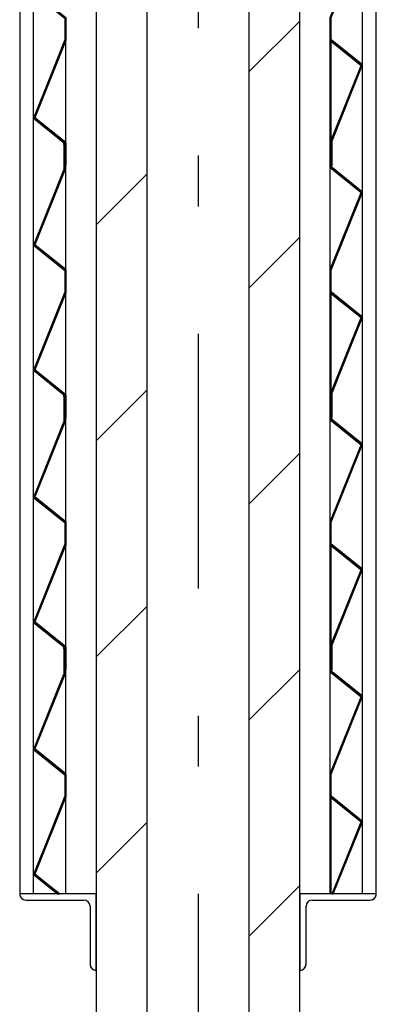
# Model space of a CAD drawing. Extents: x 2 to 87, y -108 to 11.
# Tile 246 of 256: x 32.778 to 33.478, y -28.424 to -26.491. Entities that reach past the tile are written whole.
import ezdxf

# ---------------------------------------------------------------- set-up
doc = ezdxf.new("R2010")
doc.units = 0
doc.header["$MEASUREMENT"] = 0
doc.linetypes.add('DASHDOT', pattern=[1, 0.5, -0.25, 0, -0.25])
for name, color, linetype in [('2', 7, 'CONTINUOUS'), ('25', 7, 'CONTINUOUS'), ('4', 7, 'CONTINUOUS'), ('5', 7, 'CONTINUOUS'), ('6', 7, 'CONTINUOUS')]:
    doc.layers.add(name, color=color, linetype=linetype)

# ---------------------------------------------------------------- blocks, each defined once
blk = doc.blocks.new('*N708')
at = {"layer": '25', "color": 62, "linetype": 'Continuous'}
for p, q in [((32.8641, -18.5262), (32.8661, -18.5262)), ((32.8641, -18.5262), (32.8641, -18.5756)), ((32.8661, -18.5262), (32.8661, -18.5756)), ((32.8638, -18.5764), (32.805, -18.7228)), ((32.8661, -18.5764), (32.8073, -18.7228)), ((32.8641, -18.5756), (32.8638, -18.5764)), ((32.8661, -18.5756), (32.8661, -18.5764)), ((32.805, -18.7228), (32.8046, -18.7238)), ((32.8046, -18.7238), (32.8641, -18.7717)), ((32.8073, -18.7228), (32.8086, -18.7238)), ((32.8086, -18.7238), (32.8681, -18.7717)), ((32.8641, -18.7717), (32.8661, -18.7734)), ((32.8661, -18.7734), (32.8661, -18.8162)), ((32.8681, -18.7717), (32.8681, -18.7734)), ((32.8681, -18.7734), (32.8681, -18.8162)), ((32.8658, -18.817), (32.805, -18.9683)), ((32.8681, -18.817), (32.8073, -18.9683)), ((32.8661, -18.8162), (32.8658, -18.817)), ((32.8681, -18.8162), (32.8681, -18.817)), ((32.805, -18.9683), (32.8046, -18.9694)), ((32.8046, -18.9694), (32.8519, -19.0075)), ((32.8073, -18.9683), (32.8086, -18.9694)), ((32.8086, -18.9694), (32.856, -19.0075)), ((32.8519, -19.0075), (32.856, -19.0075))]:
    blk.add_line(p, q, dxfattribs=at)
for points in [[(32.8641, -18.5262), (32.8641, -18.5262), (32.8661, -18.5262)], [(32.8641, -18.5262), (32.8641, -18.5756), (32.8661, -18.5756)], [(32.8641, -18.5262), (32.8661, -18.5262), (32.8661, -18.5756)], [(32.8638, -18.5764), (32.805, -18.7228), (32.8073, -18.7228)], [(32.8638, -18.5764), (32.8661, -18.5764), (32.8073, -18.7228)], [(32.8641, -18.5756), (32.8638, -18.5764), (32.8661, -18.5764)], [(32.8641, -18.5756), (32.8661, -18.5756), (32.8661, -18.5764)], [(32.805, -18.7228), (32.8046, -18.7238), (32.8086, -18.7238)], [(32.8046, -18.7238), (32.8641, -18.7717), (32.8681, -18.7717)], [(32.8046, -18.7238), (32.8086, -18.7238), (32.8681, -18.7717)], [(32.805, -18.7228), (32.8073, -18.7228), (32.8086, -18.7238)], [(32.8641, -18.7717), (32.8661, -18.7734), (32.8681, -18.7734)], [(32.8641, -18.7717), (32.8681, -18.7717), (32.8681, -18.7734)], [(32.8661, -18.7734), (32.8661, -18.8162), (32.8681, -18.8162)], [(32.8661, -18.7734), (32.8681, -18.7734), (32.8681, -18.8162)], [(32.8658, -18.817), (32.805, -18.9683), (32.8073, -18.9683)], [(32.8658, -18.817), (32.8681, -18.817), (32.8073, -18.9683)], [(32.8661, -18.8162), (32.8658, -18.817), (32.8681, -18.817)], [(32.8661, -18.8162), (32.8681, -18.8162), (32.8681, -18.817)], [(32.805, -18.9683), (32.8046, -18.9694), (32.8086, -18.9694)], [(32.8046, -18.9694), (32.8519, -19.0075), (32.856, -19.0075)], [(32.8046, -18.9694), (32.8086, -18.9694), (32.856, -19.0075)], [(32.805, -18.9683), (32.8073, -18.9683), (32.8086, -18.9694)], [(32.8519, -19.0075), (32.8519, -19.0075), (32.856, -19.0075)]]:
    blk.add_solid(points, dxfattribs=at)
blk = doc.blocks.new('*N709')
at = {"layer": '25', "color": 62, "linetype": 'Continuous'}
for p, q in [((32.8641, -18.0312), (32.8661, -18.0312)), ((32.8641, -18.0312), (32.8641, -18.0807)), ((32.8661, -18.0312), (32.8661, -18.0807)), ((32.8638, -18.0814), (32.805, -18.2278)), ((32.8661, -18.0814), (32.8073, -18.2278)), ((32.8641, -18.0807), (32.8638, -18.0814)), ((32.8661, -18.0807), (32.8661, -18.0814)), ((32.805, -18.2278), (32.8046, -18.2289)), ((32.8073, -18.2278), (32.8086, -18.2289)), ((32.8046, -18.2289), (32.8641, -18.2767)), ((32.8086, -18.2289), (32.8681, -18.2767)), ((32.8641, -18.2767), (32.8661, -18.2784)), ((32.8661, -18.2784), (32.8661, -18.3212)), ((32.8681, -18.2767), (32.8681, -18.2784)), ((32.8681, -18.2784), (32.8681, -18.3212)), ((32.8658, -18.322), (32.805, -18.4733)), ((32.8681, -18.322), (32.8073, -18.4733)), ((32.8661, -18.3212), (32.8658, -18.322)), ((32.8681, -18.3212), (32.8681, -18.322)), ((32.805, -18.4733), (32.8046, -18.4744)), ((32.8046, -18.4744), (32.8641, -18.5223)), ((32.8073, -18.4733), (32.8086, -18.4744)), ((32.8086, -18.4744), (32.8681, -18.5223)), ((32.8641, -18.5223), (32.8661, -18.5239)), ((32.8661, -18.5239), (32.8661, -18.5675)), ((32.8681, -18.5223), (32.8681, -18.5239)), ((32.8681, -18.5239), (32.8681, -18.5675)), ((32.8661, -18.5675), (32.8681, -18.5675))]:
    blk.add_line(p, q, dxfattribs=at)
for points in [[(32.8641, -18.0312), (32.8641, -18.0312), (32.8661, -18.0312)], [(32.8641, -18.0312), (32.8641, -18.0807), (32.8661, -18.0807)], [(32.8641, -18.0312), (32.8661, -18.0312), (32.8661, -18.0807)], [(32.8638, -18.0814), (32.805, -18.2278), (32.8073, -18.2278)], [(32.8638, -18.0814), (32.8661, -18.0814), (32.8073, -18.2278)], [(32.8641, -18.0807), (32.8638, -18.0814), (32.8661, -18.0814)], [(32.8641, -18.0807), (32.8661, -18.0807), (32.8661, -18.0814)], [(32.805, -18.2278), (32.8046, -18.2289), (32.8086, -18.2289)], [(32.805, -18.2278), (32.8073, -18.2278), (32.8086, -18.2289)], [(32.8046, -18.2289), (32.8641, -18.2767), (32.8681, -18.2767)], [(32.8046, -18.2289), (32.8086, -18.2289), (32.8681, -18.2767)], [(32.8641, -18.2767), (32.8661, -18.2784), (32.8681, -18.2784)], [(32.8641, -18.2767), (32.8681, -18.2767), (32.8681, -18.2784)], [(32.8661, -18.2784), (32.8661, -18.3212), (32.8681, -18.3212)], [(32.8661, -18.2784), (32.8681, -18.2784), (32.8681, -18.3212)], [(32.8658, -18.322), (32.805, -18.4733), (32.8073, -18.4733)], [(32.8658, -18.322), (32.8681, -18.322), (32.8073, -18.4733)], [(32.8661, -18.3212), (32.8658, -18.322), (32.8681, -18.322)], [(32.8661, -18.3212), (32.8681, -18.3212), (32.8681, -18.322)], [(32.805, -18.4733), (32.8046, -18.4744), (32.8086, -18.4744)], [(32.8046, -18.4744), (32.8641, -18.5223), (32.8681, -18.5223)], [(32.8046, -18.4744), (32.8086, -18.4744), (32.8681, -18.5223)], [(32.805, -18.4733), (32.8073, -18.4733), (32.8086, -18.4744)], [(32.8641, -18.5223), (32.8661, -18.5239), (32.8681, -18.5239)], [(32.8641, -18.5223), (32.8681, -18.5223), (32.8681, -18.5239)], [(32.8661, -18.5239), (32.8661, -18.5675), (32.8681, -18.5675)], [(32.8661, -18.5239), (32.8681, -18.5239), (32.8681, -18.5675)], [(32.8661, -18.5675), (32.8661, -18.5675), (32.8681, -18.5675)]]:
    blk.add_solid(points, dxfattribs=at)
blk = doc.blocks.new('*N710')
at = {"layer": '25', "color": 62, "linetype": 'Continuous'}
for p, q in [((32.8641, -17.5362), (32.8661, -17.5362)), ((32.8641, -17.5362), (32.8641, -17.5857)), ((32.8661, -17.5362), (32.8661, -17.5857)), ((32.8638, -17.5864), (32.805, -17.7328)), ((32.8661, -17.5864), (32.8073, -17.7328)), ((32.8641, -17.5857), (32.8638, -17.5864)), ((32.8661, -17.5857), (32.8661, -17.5864)), ((32.805, -17.7328), (32.8046, -17.7339)), ((32.8046, -17.7339), (32.8641, -17.7818)), ((32.8073, -17.7328), (32.8086, -17.7339)), ((32.8086, -17.7339), (32.8681, -17.7818)), ((32.8641, -17.7818), (32.8661, -17.7834)), ((32.8661, -17.7834), (32.8661, -17.8263)), ((32.8681, -17.7818), (32.8681, -17.7834)), ((32.8681, -17.7834), (32.8681, -17.8263)), ((32.8658, -17.827), (32.805, -17.9784)), ((32.8681, -17.827), (32.8073, -17.9784)), ((32.8661, -17.8263), (32.8658, -17.827)), ((32.8681, -17.8263), (32.8681, -17.827)), ((32.805, -17.9784), (32.8046, -17.9794)), ((32.8046, -17.9794), (32.8641, -18.0273)), ((32.8073, -17.9784), (32.8086, -17.9794)), ((32.8086, -17.9794), (32.8681, -18.0273)), ((32.8641, -18.0273), (32.8661, -18.0289)), ((32.8661, -18.0289), (32.8661, -18.0726)), ((32.8681, -18.0273), (32.8681, -18.0289)), ((32.8681, -18.0289), (32.8681, -18.0726)), ((32.8661, -18.0726), (32.8681, -18.0726))]:
    blk.add_line(p, q, dxfattribs=at)
for points in [[(32.8641, -17.5362), (32.8641, -17.5362), (32.8661, -17.5362)], [(32.8641, -17.5362), (32.8641, -17.5857), (32.8661, -17.5857)], [(32.8641, -17.5362), (32.8661, -17.5362), (32.8661, -17.5857)], [(32.8638, -17.5864), (32.805, -17.7328), (32.8073, -17.7328)], [(32.8638, -17.5864), (32.8661, -17.5864), (32.8073, -17.7328)], [(32.8641, -17.5857), (32.8638, -17.5864), (32.8661, -17.5864)], [(32.8641, -17.5857), (32.8661, -17.5857), (32.8661, -17.5864)], [(32.805, -17.7328), (32.8046, -17.7339), (32.8086, -17.7339)], [(32.8046, -17.7339), (32.8641, -17.7818), (32.8681, -17.7818)], [(32.8046, -17.7339), (32.8086, -17.7339), (32.8681, -17.7818)], [(32.805, -17.7328), (32.8073, -17.7328), (32.8086, -17.7339)], [(32.8641, -17.7818), (32.8661, -17.7834), (32.8681, -17.7834)], [(32.8641, -17.7818), (32.8681, -17.7818), (32.8681, -17.7834)], [(32.8661, -17.7834), (32.8661, -17.8263), (32.8681, -17.8263)], [(32.8661, -17.7834), (32.8681, -17.7834), (32.8681, -17.8263)], [(32.8658, -17.827), (32.805, -17.9784), (32.8073, -17.9784)], [(32.8658, -17.827), (32.8681, -17.827), (32.8073, -17.9784)], [(32.8661, -17.8263), (32.8658, -17.827), (32.8681, -17.827)], [(32.8661, -17.8263), (32.8681, -17.8263), (32.8681, -17.827)], [(32.805, -17.9784), (32.8046, -17.9794), (32.8086, -17.9794)], [(32.8046, -17.9794), (32.8641, -18.0273), (32.8681, -18.0273)], [(32.8046, -17.9794), (32.8086, -17.9794), (32.8681, -18.0273)], [(32.805, -17.9784), (32.8073, -17.9784), (32.8086, -17.9794)], [(32.8641, -18.0273), (32.8661, -18.0289), (32.8681, -18.0289)], [(32.8641, -18.0273), (32.8681, -18.0273), (32.8681, -18.0289)], [(32.8661, -18.0289), (32.8661, -18.0726), (32.8681, -18.0726)], [(32.8661, -18.0289), (32.8681, -18.0289), (32.8681, -18.0726)], [(32.8661, -18.0726), (32.8661, -18.0726), (32.8681, -18.0726)]]:
    blk.add_solid(points, dxfattribs=at)
blk = doc.blocks.new('*N711')
at = {"layer": '25', "color": 62, "linetype": 'Continuous'}
for p, q in [((32.8641, -17.0412), (32.8661, -17.0412)), ((32.8641, -17.0412), (32.8641, -17.0907)), ((32.8661, -17.0412), (32.8661, -17.0907)), ((32.8638, -17.0915), (32.805, -17.2379)), ((32.8661, -17.0915), (32.8073, -17.2379)), ((32.8641, -17.0907), (32.8638, -17.0915)), ((32.8661, -17.0907), (32.8661, -17.0915)), ((32.805, -17.2379), (32.8046, -17.2389)), ((32.8046, -17.2389), (32.8641, -17.2868)), ((32.8073, -17.2379), (32.8086, -17.2389)), ((32.8086, -17.2389), (32.8681, -17.2868)), ((32.8641, -17.2868), (32.8661, -17.2884)), ((32.8661, -17.2884), (32.8661, -17.3313)), ((32.8681, -17.2868), (32.8681, -17.2884)), ((32.8681, -17.2884), (32.8681, -17.3313)), ((32.8658, -17.332), (32.805, -17.4834)), ((32.8681, -17.332), (32.8073, -17.4834)), ((32.8661, -17.3313), (32.8658, -17.332)), ((32.8681, -17.3313), (32.8681, -17.332)), ((32.805, -17.4834), (32.8046, -17.4845)), ((32.8046, -17.4845), (32.8641, -17.5323)), ((32.8073, -17.4834), (32.8086, -17.4845)), ((32.8086, -17.4845), (32.8681, -17.5323)), ((32.8641, -17.5323), (32.8661, -17.534)), ((32.8681, -17.5323), (32.8681, -17.534)), ((32.8661, -17.534), (32.8661, -17.5776)), ((32.8681, -17.534), (32.8681, -17.5776)), ((32.8661, -17.5776), (32.8681, -17.5776))]:
    blk.add_line(p, q, dxfattribs=at)
for points in [[(32.8641, -17.0412), (32.8641, -17.0412), (32.8661, -17.0412)], [(32.8641, -17.0412), (32.8641, -17.0907), (32.8661, -17.0907)], [(32.8641, -17.0412), (32.8661, -17.0412), (32.8661, -17.0907)], [(32.8638, -17.0915), (32.805, -17.2379), (32.8073, -17.2379)], [(32.8638, -17.0915), (32.8661, -17.0915), (32.8073, -17.2379)], [(32.8641, -17.0907), (32.8638, -17.0915), (32.8661, -17.0915)], [(32.8641, -17.0907), (32.8661, -17.0907), (32.8661, -17.0915)], [(32.805, -17.2379), (32.8046, -17.2389), (32.8086, -17.2389)], [(32.8046, -17.2389), (32.8641, -17.2868), (32.8681, -17.2868)], [(32.8046, -17.2389), (32.8086, -17.2389), (32.8681, -17.2868)], [(32.805, -17.2379), (32.8073, -17.2379), (32.8086, -17.2389)], [(32.8641, -17.2868), (32.8661, -17.2884), (32.8681, -17.2884)], [(32.8641, -17.2868), (32.8681, -17.2868), (32.8681, -17.2884)], [(32.8661, -17.2884), (32.8661, -17.3313), (32.8681, -17.3313)], [(32.8661, -17.2884), (32.8681, -17.2884), (32.8681, -17.3313)], [(32.8658, -17.332), (32.805, -17.4834), (32.8073, -17.4834)], [(32.8658, -17.332), (32.8681, -17.332), (32.8073, -17.4834)], [(32.8661, -17.3313), (32.8658, -17.332), (32.8681, -17.332)], [(32.8661, -17.3313), (32.8681, -17.3313), (32.8681, -17.332)], [(32.805, -17.4834), (32.8046, -17.4845), (32.8086, -17.4845)], [(32.8046, -17.4845), (32.8641, -17.5323), (32.8681, -17.5323)], [(32.8046, -17.4845), (32.8086, -17.4845), (32.8681, -17.5323)], [(32.805, -17.4834), (32.8073, -17.4834), (32.8086, -17.4845)], [(32.8641, -17.5323), (32.8661, -17.534), (32.8681, -17.534)], [(32.8641, -17.5323), (32.8681, -17.5323), (32.8681, -17.534)], [(32.8661, -17.534), (32.8661, -17.5776), (32.8681, -17.5776)], [(32.8661, -17.534), (32.8681, -17.534), (32.8681, -17.5776)], [(32.8661, -17.5776), (32.8661, -17.5776), (32.8681, -17.5776)]]:
    blk.add_solid(points, dxfattribs=at)
blk = doc.blocks.new('*N725')
at = {"layer": '25', "color": 62, "linetype": 'Continuous'}
for p, q in [((-32.8681, 17.9313), (-32.8681, 17.9749)), ((-32.8661, 17.9749), (-32.8681, 17.9749)), ((-32.8661, 17.9313), (-32.8661, 17.9749)), ((-32.8681, 17.9297), (-32.8681, 17.9313)), ((-32.8086, 17.8818), (-32.8681, 17.9297)), ((-32.8641, 17.9297), (-32.8661, 17.9313)), ((-32.8046, 17.8818), (-32.8641, 17.9297)), ((-32.8073, 17.8807), (-32.8086, 17.8818)), ((-32.805, 17.8807), (-32.8046, 17.8818)), ((-32.8681, 17.7294), (-32.8073, 17.8807)), ((-32.8658, 17.7294), (-32.805, 17.8807)), ((-32.8681, 17.7286), (-32.8681, 17.7294)), ((-32.8681, 17.6858), (-32.8681, 17.7286)), ((-32.8661, 17.7286), (-32.8658, 17.7294)), ((-32.8661, 17.6858), (-32.8661, 17.7286)), ((-32.8681, 17.6841), (-32.8681, 17.6858)), ((-32.8086, 17.6362), (-32.8681, 17.6841)), ((-32.8641, 17.6841), (-32.8661, 17.6858)), ((-32.8046, 17.6362), (-32.8641, 17.6841)), ((-32.8661, 17.4888), (-32.8073, 17.6352)), ((-32.8638, 17.4888), (-32.805, 17.6352)), ((-32.8073, 17.6352), (-32.8086, 17.6362)), ((-32.805, 17.6352), (-32.8046, 17.6362)), ((-32.8661, 17.4881), (-32.8661, 17.4888)), ((-32.8661, 17.4386), (-32.8661, 17.4881)), ((-32.8641, 17.4881), (-32.8638, 17.4888)), ((-32.8641, 17.4386), (-32.8641, 17.4881)), ((-32.8641, 17.4386), (-32.8661, 17.4386))]:
    blk.add_line(p, q, dxfattribs=at)
for points in [[(-32.8661, 17.9313), (-32.8661, 17.9749), (-32.8681, 17.9749)], [(-32.8661, 17.9313), (-32.8681, 17.9313), (-32.8681, 17.9749)], [(-32.8661, 17.9749), (-32.8661, 17.9749), (-32.8681, 17.9749)], [(-32.8641, 17.9297), (-32.8661, 17.9313), (-32.8681, 17.9313)], [(-32.8641, 17.9297), (-32.8681, 17.9297), (-32.8681, 17.9313)], [(-32.8046, 17.8818), (-32.8641, 17.9297), (-32.8681, 17.9297)], [(-32.8046, 17.8818), (-32.8086, 17.8818), (-32.8681, 17.9297)], [(-32.805, 17.8807), (-32.8046, 17.8818), (-32.8086, 17.8818)], [(-32.805, 17.8807), (-32.8073, 17.8807), (-32.8086, 17.8818)], [(-32.8658, 17.7294), (-32.8681, 17.7294), (-32.8073, 17.8807)], [(-32.8658, 17.7294), (-32.805, 17.8807), (-32.8073, 17.8807)], [(-32.8661, 17.7286), (-32.8658, 17.7294), (-32.8681, 17.7294)], [(-32.8661, 17.7286), (-32.8681, 17.7286), (-32.8681, 17.7294)], [(-32.8661, 17.6858), (-32.8661, 17.7286), (-32.8681, 17.7286)], [(-32.8661, 17.6858), (-32.8681, 17.6858), (-32.8681, 17.7286)], [(-32.8641, 17.6841), (-32.8661, 17.6858), (-32.8681, 17.6858)], [(-32.8641, 17.6841), (-32.8681, 17.6841), (-32.8681, 17.6858)], [(-32.8046, 17.6362), (-32.8641, 17.6841), (-32.8681, 17.6841)], [(-32.8046, 17.6362), (-32.8086, 17.6362), (-32.8681, 17.6841)], [(-32.8638, 17.4888), (-32.8661, 17.4888), (-32.8073, 17.6352)], [(-32.8638, 17.4888), (-32.805, 17.6352), (-32.8073, 17.6352)], [(-32.805, 17.6352), (-32.8046, 17.6362), (-32.8086, 17.6362)], [(-32.805, 17.6352), (-32.8073, 17.6352), (-32.8086, 17.6362)], [(-32.8641, 17.4881), (-32.8638, 17.4888), (-32.8661, 17.4888)], [(-32.8641, 17.4881), (-32.8661, 17.4881), (-32.8661, 17.4888)], [(-32.8641, 17.4386), (-32.8641, 17.4881), (-32.8661, 17.4881)], [(-32.8641, 17.4386), (-32.8661, 17.4386), (-32.8661, 17.4881)], [(-32.8641, 17.4386), (-32.8641, 17.4386), (-32.8661, 17.4386)]]:
    blk.add_solid(points, dxfattribs=at)
blk = doc.blocks.new('*N726')
at = {"layer": '25', "color": 62, "linetype": 'Continuous'}
for p, q in [((-32.8681, 17.4363), (-32.8681, 17.4799)), ((-32.8661, 17.4799), (-32.8681, 17.4799)), ((-32.8661, 17.4363), (-32.8661, 17.4799)), ((-32.8681, 17.4347), (-32.8681, 17.4363)), ((-32.8641, 17.4347), (-32.8661, 17.4363)), ((-32.8086, 17.3868), (-32.8681, 17.4347)), ((-32.8046, 17.3868), (-32.8641, 17.4347)), ((-32.8681, 17.2344), (-32.8073, 17.3858)), ((-32.8658, 17.2344), (-32.805, 17.3858)), ((-32.8073, 17.3858), (-32.8086, 17.3868)), ((-32.805, 17.3858), (-32.8046, 17.3868)), ((-32.8681, 17.2337), (-32.8681, 17.2344)), ((-32.8681, 17.1908), (-32.8681, 17.2337)), ((-32.8661, 17.2337), (-32.8658, 17.2344)), ((-32.8661, 17.1908), (-32.8661, 17.2337)), ((-32.8681, 17.1891), (-32.8681, 17.1908)), ((-32.8086, 17.1413), (-32.8681, 17.1891)), ((-32.8641, 17.1891), (-32.8661, 17.1908)), ((-32.8046, 17.1413), (-32.8641, 17.1891)), ((-32.8661, 16.9938), (-32.8073, 17.1402)), ((-32.8638, 16.9938), (-32.805, 17.1402)), ((-32.8073, 17.1402), (-32.8086, 17.1413)), ((-32.805, 17.1402), (-32.8046, 17.1413)), ((-32.8661, 16.9931), (-32.8661, 16.9938)), ((-32.8661, 16.9436), (-32.8661, 16.9931)), ((-32.8641, 16.9931), (-32.8638, 16.9938)), ((-32.8641, 16.9436), (-32.8641, 16.9931)), ((-32.8641, 16.9436), (-32.8661, 16.9436))]:
    blk.add_line(p, q, dxfattribs=at)
for points in [[(-32.8661, 17.4363), (-32.8661, 17.4799), (-32.8681, 17.4799)], [(-32.8661, 17.4363), (-32.8681, 17.4363), (-32.8681, 17.4799)], [(-32.8661, 17.4799), (-32.8661, 17.4799), (-32.8681, 17.4799)], [(-32.8641, 17.4347), (-32.8661, 17.4363), (-32.8681, 17.4363)], [(-32.8641, 17.4347), (-32.8681, 17.4347), (-32.8681, 17.4363)], [(-32.8046, 17.3868), (-32.8641, 17.4347), (-32.8681, 17.4347)], [(-32.8046, 17.3868), (-32.8086, 17.3868), (-32.8681, 17.4347)], [(-32.8658, 17.2344), (-32.8681, 17.2344), (-32.8073, 17.3858)], [(-32.8658, 17.2344), (-32.805, 17.3858), (-32.8073, 17.3858)], [(-32.805, 17.3858), (-32.8046, 17.3868), (-32.8086, 17.3868)], [(-32.805, 17.3858), (-32.8073, 17.3858), (-32.8086, 17.3868)], [(-32.8661, 17.2337), (-32.8658, 17.2344), (-32.8681, 17.2344)], [(-32.8661, 17.2337), (-32.8681, 17.2337), (-32.8681, 17.2344)], [(-32.8661, 17.1908), (-32.8661, 17.2337), (-32.8681, 17.2337)], [(-32.8661, 17.1908), (-32.8681, 17.1908), (-32.8681, 17.2337)], [(-32.8641, 17.1891), (-32.8661, 17.1908), (-32.8681, 17.1908)], [(-32.8641, 17.1891), (-32.8681, 17.1891), (-32.8681, 17.1908)], [(-32.8046, 17.1413), (-32.8641, 17.1891), (-32.8681, 17.1891)], [(-32.8046, 17.1413), (-32.8086, 17.1413), (-32.8681, 17.1891)], [(-32.8638, 16.9938), (-32.8661, 16.9938), (-32.8073, 17.1402)], [(-32.8638, 16.9938), (-32.805, 17.1402), (-32.8073, 17.1402)], [(-32.805, 17.1402), (-32.8046, 17.1413), (-32.8086, 17.1413)], [(-32.805, 17.1402), (-32.8073, 17.1402), (-32.8086, 17.1413)], [(-32.8641, 16.9931), (-32.8638, 16.9938), (-32.8661, 16.9938)], [(-32.8641, 16.9931), (-32.8661, 16.9931), (-32.8661, 16.9938)], [(-32.8641, 16.9436), (-32.8641, 16.9931), (-32.8661, 16.9931)], [(-32.8641, 16.9436), (-32.8661, 16.9436), (-32.8661, 16.9931)], [(-32.8641, 16.9436), (-32.8641, 16.9436), (-32.8661, 16.9436)]]:
    blk.add_solid(points, dxfattribs=at)
blk = doc.blocks.new('*N727')
at = {"layer": '25', "color": 62, "linetype": 'Continuous'}
for p, q in [((-32.8681, 16.9414), (-32.8681, 16.985)), ((-32.8661, 16.985), (-32.8681, 16.985)), ((-32.8661, 16.9414), (-32.8661, 16.985)), ((-32.8681, 16.9397), (-32.8681, 16.9414)), ((-32.8086, 16.8918), (-32.8681, 16.9397)), ((-32.8641, 16.9397), (-32.8661, 16.9414)), ((-32.8046, 16.8918), (-32.8641, 16.9397)), ((-32.8681, 16.7394), (-32.8073, 16.8908)), ((-32.8658, 16.7394), (-32.805, 16.8908)), ((-32.8073, 16.8908), (-32.8086, 16.8918)), ((-32.805, 16.8908), (-32.8046, 16.8918)), ((-32.8681, 16.7387), (-32.8681, 16.7394)), ((-32.8681, 16.6958), (-32.8681, 16.7387)), ((-32.8661, 16.7387), (-32.8658, 16.7394)), ((-32.8661, 16.6958), (-32.8661, 16.7387)), ((-32.8681, 16.6942), (-32.8681, 16.6958)), ((-32.8086, 16.6463), (-32.8681, 16.6942)), ((-32.8641, 16.6942), (-32.8661, 16.6958)), ((-32.8046, 16.6463), (-32.8641, 16.6942)), ((-32.8661, 16.4989), (-32.8073, 16.6452)), ((-32.8638, 16.4989), (-32.805, 16.6452)), ((-32.8073, 16.6452), (-32.8086, 16.6463)), ((-32.805, 16.6452), (-32.8046, 16.6463)), ((-32.8661, 16.4981), (-32.8661, 16.4989)), ((-32.8661, 16.4486), (-32.8661, 16.4981)), ((-32.8641, 16.4981), (-32.8638, 16.4989)), ((-32.8641, 16.4486), (-32.8641, 16.4981)), ((-32.8641, 16.4486), (-32.8661, 16.4486))]:
    blk.add_line(p, q, dxfattribs=at)
for points in [[(-32.8661, 16.9414), (-32.8661, 16.985), (-32.8681, 16.985)], [(-32.8661, 16.9414), (-32.8681, 16.9414), (-32.8681, 16.985)], [(-32.8661, 16.985), (-32.8661, 16.985), (-32.8681, 16.985)], [(-32.8641, 16.9397), (-32.8661, 16.9414), (-32.8681, 16.9414)], [(-32.8641, 16.9397), (-32.8681, 16.9397), (-32.8681, 16.9414)], [(-32.8046, 16.8918), (-32.8641, 16.9397), (-32.8681, 16.9397)], [(-32.8046, 16.8918), (-32.8086, 16.8918), (-32.8681, 16.9397)], [(-32.8658, 16.7394), (-32.8681, 16.7394), (-32.8073, 16.8908)], [(-32.8658, 16.7394), (-32.805, 16.8908), (-32.8073, 16.8908)], [(-32.805, 16.8908), (-32.8046, 16.8918), (-32.8086, 16.8918)], [(-32.805, 16.8908), (-32.8073, 16.8908), (-32.8086, 16.8918)], [(-32.8661, 16.7387), (-32.8658, 16.7394), (-32.8681, 16.7394)], [(-32.8661, 16.7387), (-32.8681, 16.7387), (-32.8681, 16.7394)], [(-32.8661, 16.6958), (-32.8661, 16.7387), (-32.8681, 16.7387)], [(-32.8661, 16.6958), (-32.8681, 16.6958), (-32.8681, 16.7387)], [(-32.8641, 16.6942), (-32.8661, 16.6958), (-32.8681, 16.6958)], [(-32.8641, 16.6942), (-32.8681, 16.6942), (-32.8681, 16.6958)], [(-32.8046, 16.6463), (-32.8641, 16.6942), (-32.8681, 16.6942)], [(-32.8046, 16.6463), (-32.8086, 16.6463), (-32.8681, 16.6942)], [(-32.8638, 16.4989), (-32.8661, 16.4989), (-32.8073, 16.6452)], [(-32.8638, 16.4989), (-32.805, 16.6452), (-32.8073, 16.6452)], [(-32.805, 16.6452), (-32.8046, 16.6463), (-32.8086, 16.6463)], [(-32.805, 16.6452), (-32.8073, 16.6452), (-32.8086, 16.6463)], [(-32.8641, 16.4981), (-32.8638, 16.4989), (-32.8661, 16.4989)], [(-32.8641, 16.4981), (-32.8661, 16.4981), (-32.8661, 16.4989)], [(-32.8641, 16.4486), (-32.8641, 16.4981), (-32.8661, 16.4981)], [(-32.8641, 16.4486), (-32.8661, 16.4486), (-32.8661, 16.4981)], [(-32.8641, 16.4486), (-32.8641, 16.4486), (-32.8661, 16.4486)]]:
    blk.add_solid(points, dxfattribs=at)
blk = doc.blocks.new('*N728')
at = {"layer": '25', "color": 62, "linetype": 'Continuous'}
for p, q in [((-32.8681, 16.4464), (-32.8681, 16.49)), ((-32.8661, 16.49), (-32.8681, 16.49)), ((-32.8661, 16.4464), (-32.8661, 16.49)), ((-32.8681, 16.4447), (-32.8681, 16.4464)), ((-32.8086, 16.3969), (-32.8681, 16.4447)), ((-32.8641, 16.4447), (-32.8661, 16.4464)), ((-32.8046, 16.3969), (-32.8641, 16.4447)), ((-32.8681, 16.2444), (-32.8073, 16.3958)), ((-32.8658, 16.2444), (-32.805, 16.3958)), ((-32.8073, 16.3958), (-32.8086, 16.3969)), ((-32.805, 16.3958), (-32.8046, 16.3969)), ((-32.8681, 16.2437), (-32.8681, 16.2444)), ((-32.8681, 16.2008), (-32.8681, 16.2437)), ((-32.8661, 16.2437), (-32.8658, 16.2444)), ((-32.8661, 16.2008), (-32.8661, 16.2437)), ((-32.8681, 16.1992), (-32.8681, 16.2008)), ((-32.8086, 16.1513), (-32.8681, 16.1992)), ((-32.8641, 16.1992), (-32.8661, 16.2008)), ((-32.8046, 16.1513), (-32.8641, 16.1992)), ((-32.8642, 16.0087), (-32.8073, 16.1503)), ((-32.8619, 16.0087), (-32.805, 16.1503)), ((-32.8073, 16.1503), (-32.8086, 16.1513)), ((-32.805, 16.1503), (-32.8046, 16.1513)), ((-32.8619, 16.0087), (-32.8642, 16.0087))]:
    blk.add_line(p, q, dxfattribs=at)
for points in [[(-32.8661, 16.4464), (-32.8661, 16.49), (-32.8681, 16.49)], [(-32.8661, 16.4464), (-32.8681, 16.4464), (-32.8681, 16.49)], [(-32.8661, 16.49), (-32.8661, 16.49), (-32.8681, 16.49)], [(-32.8641, 16.4447), (-32.8661, 16.4464), (-32.8681, 16.4464)], [(-32.8641, 16.4447), (-32.8681, 16.4447), (-32.8681, 16.4464)], [(-32.8046, 16.3969), (-32.8641, 16.4447), (-32.8681, 16.4447)], [(-32.8046, 16.3969), (-32.8086, 16.3969), (-32.8681, 16.4447)], [(-32.8658, 16.2444), (-32.8681, 16.2444), (-32.8073, 16.3958)], [(-32.8658, 16.2444), (-32.805, 16.3958), (-32.8073, 16.3958)], [(-32.805, 16.3958), (-32.8046, 16.3969), (-32.8086, 16.3969)], [(-32.805, 16.3958), (-32.8073, 16.3958), (-32.8086, 16.3969)], [(-32.8661, 16.2437), (-32.8658, 16.2444), (-32.8681, 16.2444)], [(-32.8661, 16.2437), (-32.8681, 16.2437), (-32.8681, 16.2444)], [(-32.8661, 16.2008), (-32.8661, 16.2437), (-32.8681, 16.2437)], [(-32.8661, 16.2008), (-32.8681, 16.2008), (-32.8681, 16.2437)], [(-32.8641, 16.1992), (-32.8661, 16.2008), (-32.8681, 16.2008)], [(-32.8641, 16.1992), (-32.8681, 16.1992), (-32.8681, 16.2008)], [(-32.8046, 16.1513), (-32.8641, 16.1992), (-32.8681, 16.1992)], [(-32.8046, 16.1513), (-32.8086, 16.1513), (-32.8681, 16.1992)], [(-32.8619, 16.0087), (-32.8642, 16.0087), (-32.8073, 16.1503)], [(-32.8619, 16.0087), (-32.805, 16.1503), (-32.8073, 16.1503)], [(-32.805, 16.1503), (-32.8046, 16.1513), (-32.8086, 16.1513)], [(-32.805, 16.1503), (-32.8073, 16.1503), (-32.8086, 16.1513)], [(-32.8619, 16.0087), (-32.8619, 16.0087), (-32.8642, 16.0087)]]:
    blk.add_solid(points, dxfattribs=at)

msp = doc.modelspace()

# ---------------------------------------------------------------- linework, layer by layer
at = {"layer": '2', "color": 62, "linetype": 'Continuous'}
for p, q in [((33.4505, -26.58), (33.4505, -26.3344)), ((32.8046, -26.6845), (32.8046, -26.4389)), ((32.8661, -26.4884), (32.8661, -26.5313)), ((32.8681, -26.532), (32.8681, -26.4868)), ((33.387, -26.4868), (33.387, -26.5321)), ((33.389, -26.5304), (33.389, -26.4876)), ((32.8661, -26.5313), (32.8046, -26.6845)), ((32.8073, -26.6834), (32.8681, -26.532)), ((32.8681, -26.7323), (32.8681, -26.532)), ((33.387, -26.5321), (33.4478, -26.581)), ((33.387, -26.7363), (33.387, -26.5321)), ((33.4505, -26.58), (33.389, -26.5304)), ((33.389, -26.7274), (33.389, -26.5337)), ((33.4478, -26.581), (33.389, -26.7274)), ((33.391, -26.7281), (33.4505, -26.58)), ((33.4505, -26.8294), (33.4505, -26.58)), ((32.8046, -26.9339), (32.8046, -26.6845)), ((32.8046, -26.6845), (32.8661, -26.734)), ((32.8681, -26.7323), (32.8073, -26.6834)), ((32.8641, -26.7362), (32.8641, -26.7323)), ((32.8661, -26.734), (32.8661, -26.7776)), ((32.8681, -26.7776), (32.8681, -26.7323)), ((33.389, -26.7274), (33.389, -26.7776)), ((33.391, -26.7776), (33.391, -26.7281)), ((32.8661, -26.7362), (32.8641, -26.7362)), ((32.8641, -26.7362), (32.8641, -26.7857)), ((32.8661, -26.7864), (32.8661, -26.7362)), ((33.389, -26.7363), (33.387, -26.7363)), ((33.387, -26.7363), (33.387, -26.7815)), ((33.389, -26.7799), (33.389, -26.7363)), ((32.8641, -26.7857), (32.8046, -26.9339)), ((32.8073, -26.9328), (32.8661, -26.7864)), ((32.8661, -26.7776), (32.8681, -26.7776)), ((32.8681, -26.9818), (32.8681, -26.7776)), ((33.387, -26.7815), (33.4478, -26.8304)), ((33.387, -26.9818), (33.387, -26.7815)), ((33.389, -26.7776), (33.391, -26.7776)), ((33.4505, -26.8294), (33.389, -26.7799)), ((33.4478, -26.8304), (33.387, -26.9818)), ((33.389, -26.9825), (33.4505, -26.8294)), ((33.4505, -27.0749), (33.4505, -26.8294)), ((32.8046, -26.9339), (32.8661, -26.9834)), ((32.8046, -27.1794), (32.8046, -26.9339)), ((32.8681, -26.9818), (32.8073, -26.9328)), ((32.8661, -26.9834), (32.8661, -27.0263)), ((32.8681, -27.027), (32.8681, -26.9818)), ((33.387, -26.9818), (33.387, -27.0271)), ((33.389, -27.0254), (33.389, -26.9825)), ((32.8661, -27.0263), (32.8046, -27.1794)), ((32.8073, -27.1784), (32.8681, -27.027)), ((32.8681, -27.2273), (32.8681, -27.027)), ((33.387, -27.0271), (33.4478, -27.076)), ((33.387, -27.2312), (33.387, -27.0271)), ((33.4505, -27.0749), (33.389, -27.0254)), ((33.389, -27.2224), (33.389, -27.0287)), ((33.4478, -27.076), (33.389, -27.2224)), ((33.391, -27.2231), (33.4505, -27.0749)), ((33.4505, -27.3244), (33.4505, -27.0749)), ((32.8681, -27.2273), (32.8073, -27.1784)), ((32.8046, -27.4289), (32.8046, -27.1794)), ((32.8046, -27.1794), (32.8661, -27.2289)), ((32.8641, -27.2312), (32.8641, -27.2272)), ((32.8661, -27.2312), (32.8641, -27.2312)), ((32.8641, -27.2312), (32.8641, -27.2807)), ((32.8661, -27.2289), (32.8661, -27.2726)), ((32.8661, -27.2814), (32.8661, -27.2312)), ((32.8681, -27.2726), (32.8681, -27.2273)), ((33.389, -27.2312), (33.387, -27.2312)), ((33.387, -27.2312), (33.387, -27.2765)), ((33.389, -27.2224), (33.389, -27.2726)), ((33.389, -27.2748), (33.389, -27.2312)), ((33.391, -27.2726), (33.391, -27.2231)), ((32.8661, -27.2726), (32.8681, -27.2726)), ((32.8681, -27.4767), (32.8681, -27.2726)), ((33.389, -27.2726), (33.391, -27.2726)), ((33.4505, -27.3244), (33.389, -27.2748)), ((32.8641, -27.2807), (32.8046, -27.4289)), ((32.8073, -27.4278), (32.8661, -27.2814)), ((33.387, -27.2765), (33.4478, -27.3254)), ((33.387, -27.4768), (33.387, -27.2765)), ((33.4478, -27.3254), (33.387, -27.4768)), ((33.389, -27.4775), (33.4505, -27.3244)), ((33.4505, -27.5699), (33.4505, -27.3244)), ((32.8046, -27.4289), (32.8661, -27.4784)), ((32.8046, -27.6744), (32.8046, -27.4289)), ((32.8681, -27.4767), (32.8073, -27.4278)), ((32.8661, -27.4784), (32.8661, -27.5212)), ((32.8681, -27.522), (32.8681, -27.4767)), ((33.387, -27.4768), (33.387, -27.522)), ((33.389, -27.5204), (33.389, -27.4775)), ((32.8661, -27.5212), (32.8046, -27.6744)), ((32.8073, -27.6733), (32.8681, -27.522)), ((32.8681, -27.7223), (32.8681, -27.522)), ((33.387, -27.522), (33.4478, -27.571)), ((33.387, -27.7262), (33.387, -27.522)), ((33.4505, -27.5699), (33.389, -27.5204)), ((33.389, -27.7173), (33.389, -27.5236)), ((33.4478, -27.571), (33.389, -27.7173)), ((33.391, -27.7181), (33.4505, -27.5699)), ((33.4505, -27.8193), (33.4505, -27.5699)), ((32.8046, -27.9238), (32.8046, -27.6744)), ((32.8046, -27.6744), (32.8661, -27.7239)), ((32.8681, -27.7223), (32.8073, -27.6733)), ((33.389, -27.7173), (33.389, -27.7676)), ((33.391, -27.7676), (33.391, -27.7181)), ((32.8641, -27.7262), (32.8641, -27.7222)), ((32.8661, -27.7262), (32.8641, -27.7262)), ((32.8641, -27.7262), (32.8641, -27.7756)), ((32.8661, -27.7239), (32.8661, -27.7675)), ((32.8661, -27.7764), (32.8661, -27.7262)), ((32.8681, -27.7675), (32.8681, -27.7223)), ((33.389, -27.7262), (33.387, -27.7262)), ((33.387, -27.7262), (33.387, -27.7715)), ((33.389, -27.7698), (33.389, -27.7262)), ((32.8641, -27.7756), (32.8046, -27.9238)), ((32.8073, -27.9228), (32.8661, -27.7764)), ((32.8661, -27.7675), (32.8681, -27.7675)), ((32.8681, -27.9717), (32.8681, -27.7675)), ((33.387, -27.7715), (33.4478, -27.8204)), ((33.387, -27.9718), (33.387, -27.7715)), ((33.389, -27.7676), (33.391, -27.7676)), ((33.4505, -27.8193), (33.389, -27.7698)), ((33.4478, -27.8204), (33.387, -27.9718)), ((33.389, -27.9725), (33.4505, -27.8193)), ((33.4505, -28.0649), (33.4505, -27.8193)), ((32.8046, -27.9238), (32.8661, -27.9734)), ((32.8046, -28.1694), (32.8046, -27.9238)), ((32.8681, -27.9717), (32.8073, -27.9228)), ((32.8661, -27.9734), (32.8661, -28.0162)), ((32.8681, -28.017), (32.8681, -27.9717)), ((33.387, -27.9718), (33.387, -28.017)), ((33.389, -28.0154), (33.389, -27.9725)), ((32.8661, -28.0162), (32.8046, -28.1694)), ((32.8073, -28.1683), (32.8681, -28.017)), ((32.8681, -28.2075), (32.8681, -28.017)), ((33.387, -28.017), (33.4478, -28.0659)), ((33.387, -28.2075), (33.387, -28.017)), ((33.4505, -28.0649), (33.389, -28.0154)), ((33.389, -28.2075), (33.389, -28.0186)), ((33.4478, -28.0659), (33.3909, -28.2075)), ((33.3932, -28.2075), (33.4505, -28.0649)), ((33.4505, -28.2075), (33.4505, -28.0649)), ((32.8046, -28.2075), (32.8046, -28.1694)), ((32.8046, -28.1694), (32.8519, -28.2075)), ((32.856, -28.2075), (32.8073, -28.1683)), ((32.8519, -28.2075), (32.856, -28.2075)), ((33.3909, -28.2075), (33.3932, -28.2075))]:
    msp.add_line(p, q, dxfattribs=at)
at = {"layer": '25', "color": 62, "linetype": 'Continuous'}
for p, q in [((33.2276, -26.5937), (33.3276, -26.4937)), ((32.9276, -26.8937), (33.0276, -26.7937)), ((33.2276, -27.0179), (33.3276, -26.9179)), ((32.9276, -27.3179), (33.0276, -27.2179)), ((33.2276, -27.4422), (33.3276, -27.3422)), ((32.9276, -27.7422), (33.0276, -27.6422)), ((33.2276, -27.8665), (33.3276, -27.7665)), ((32.9276, -28.1665), (33.0276, -28.0665)), ((33.2276, -28.2907), (33.3276, -28.1907))]:
    msp.add_line(p, q, dxfattribs=at)
at = {"layer": '4', "color": 62, "linetype": 'Continuous'}
for p, q in [((32.7776, -25.2087), (32.7776, -28.2075)), ((33.4776, -28.2075), (33.4776, -25.2087)), ((32.9276, -28.2075), (32.7776, -28.2075)), ((32.7896, -28.2195), (32.9036, -28.2195)), ((32.9276, -28.3575), (32.9276, -28.2075)), ((33.3276, -28.2075), (33.3276, -28.3575)), ((33.4776, -28.2075), (33.3276, -28.2075)), ((33.3516, -28.2195), (33.4656, -28.2195)), ((32.9156, -28.2315), (32.9156, -28.3455)), ((33.3396, -28.3455), (33.3396, -28.2315))]:
    msp.add_line(p, q, dxfattribs=at)
for points in [[(32.7776, -28.2075), (32.7779, -28.2101), (32.7787, -28.2127), (32.7802, -28.215)], [(32.7821, -28.2169), (32.7843, -28.2183), (32.7869, -28.2192), (32.7896, -28.2195)], [(33.4656, -28.2195), (33.4682, -28.2192), (33.4708, -28.2183), (33.473, -28.2169)], [(33.4749, -28.215), (33.4764, -28.2127), (33.4773, -28.2101), (33.4776, -28.2075)], [(32.9156, -28.3455), (32.9159, -28.3481), (32.9167, -28.3507), (32.9182, -28.353)], [(32.9201, -28.3549), (32.9223, -28.3563), (32.9249, -28.3572), (32.9276, -28.3575)], [(33.3276, -28.3575), (33.3302, -28.3572), (33.3328, -28.3563), (33.335, -28.3549)], [(33.3369, -28.353), (33.3384, -28.3507), (33.3393, -28.3481), (33.3396, -28.3455)]]:
    msp.add_lwpolyline(points, dxfattribs=at)
for centre, start, end in [((32.7896, -28.2075), 180, 270), ((32.9036, -28.2315), 0, 90), ((33.3516, -28.2315), 90, 180), ((33.4656, -28.2075), 270, 360), ((32.9276, -28.3455), 180, 270), ((33.3276, -28.3455), 270, 360)]:
    msp.add_arc(centre, 0.012, start, end, dxfattribs=at)
at = {"layer": '5', "color": 7, "linetype": 'DASHDOT'}
msp.add_line((33.1276, -7.3075), (33.1276, -96.5075), dxfattribs=at)
at = {"layer": '6', "color": 62, "linetype": 'Continuous'}
for p, q in [((32.9276, -24.9075), (32.9276, -28.5075)), ((33.0276, -28.5075), (33.0276, -24.9075)), ((33.2276, -24.9075), (33.2276, -28.5075)), ((33.3276, -28.5075), (33.3276, -24.9075))]:
    msp.add_line(p, q, dxfattribs=at)

# ---------------------------------------------------------------- block references
at = {"layer": '25', "color": 62, "linetype": 'Continuous'}
for name, p in [('*N711', (0, -9.2)), ('*N725', (66.2551, -44.2162)), ('*N710', (0, -9.2)), ('*N726', (66.2551, -44.2162)), ('*N709', (0, -9.2)), ('*N727', (66.2551, -44.2162)), ('*N708', (0, -9.2)), ('*N728', (66.2551, -44.2162))]:
    msp.add_blockref(name, p, dxfattribs=at)

doc.saveas('drawing.dxf')
